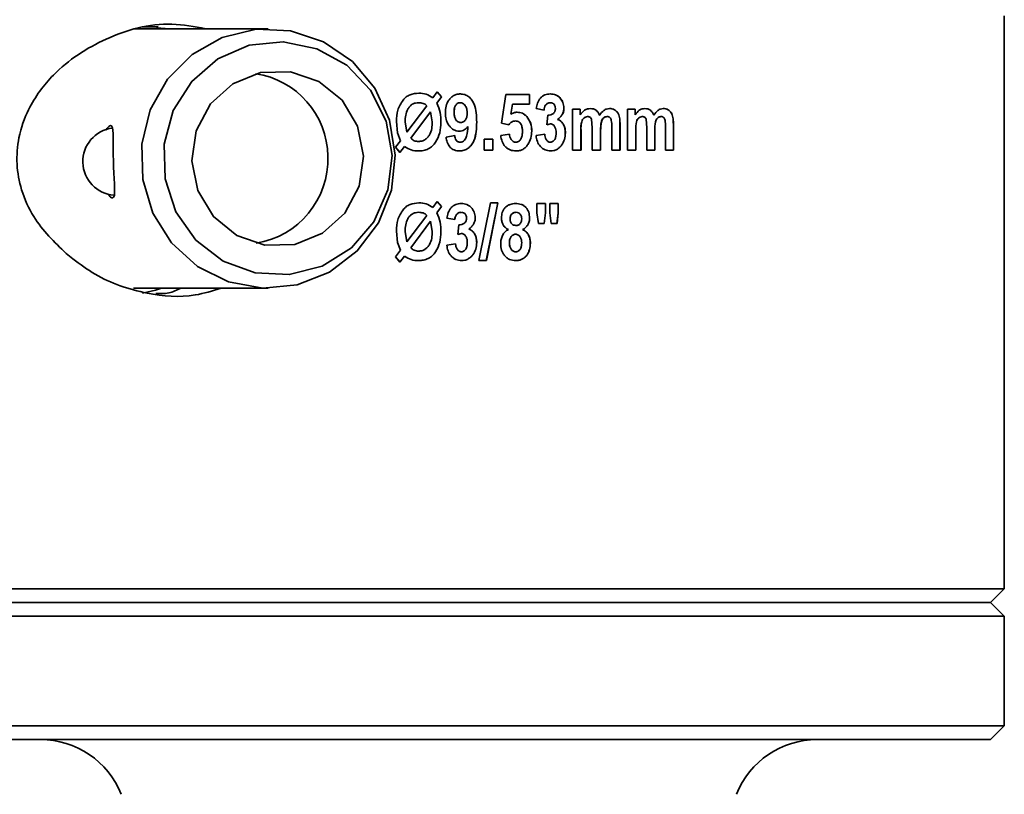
# Model space of a CAD drawing. Header units: millimetres. Extents: x 0 to 1118, y 0 to 864.
# Tile 40 of 200: x 292 to 304, y 369 to 378. Entities that reach past the tile are written whole.
import ezdxf

# ---------------------------------------------------------------- set-up
doc = ezdxf.new("R2010")
doc.units = ezdxf.units.MM

msp = doc.modelspace()

# ---------------------------------------------------------------- linework, layer by layer
at = {"color": 7, "linetype": 'Continuous', "lineweight": 35}
for p, q in [((303.666, 371.093), (303.666, 378.059)), ((294.71, 377.904), (293.086, 377.904)), ((293.182, 377.926), (293.372, 377.926)), ((293.511, 377.904), (293.354, 377.916)), ((296.353, 377.037), (296.353, 377.037)), ((296.544, 377.12), (296.544, 377.12)), ((296.713, 377.063), (296.769, 377.138)), ((296.713, 377.063), (296.713, 377.063)), ((296.822, 377.075), (296.764, 376.998)), ((296.822, 377.075), (296.764, 376.998)), ((296.769, 377.138), (296.822, 377.075)), ((296.769, 377.138), (296.822, 377.075)), ((296.822, 377.075), (296.822, 377.075)), ((297.05, 377.111), (297.05, 377.111)), ((297.549, 376.755), (297.602, 377.102)), ((297.892, 377.102), (297.602, 377.102)), ((297.892, 377.102), (297.892, 376.986)), ((297.892, 377.102), (297.892, 376.986)), ((298.144, 377.111), (298.143, 377.111)), ((296.399, 376.645), (296.641, 376.968)), ((296.399, 376.645), (296.641, 376.968)), ((296.542, 377.004), (296.542, 377.004)), ((296.641, 376.968), (296.641, 376.968)), ((296.764, 376.998), (296.764, 376.998)), ((297.048, 377.004), (297.048, 377.004)), ((297.682, 376.986), (297.663, 376.863)), ((297.682, 376.986), (297.664, 376.863)), ((297.892, 376.986), (297.682, 376.986)), ((297.682, 376.986), (297.682, 376.986)), ((298.067, 376.915), (297.971, 376.933)), ((298.141, 377.004), (298.14, 377.004)), ((298.31, 376.94), (298.309, 376.94)), ((298.413, 376.426), (298.413, 376.924)), ((298.508, 376.924), (298.413, 376.924)), ((298.507, 376.924), (298.507, 376.856)), ((298.508, 376.924), (298.508, 376.856)), ((298.632, 376.933), (298.631, 376.933)), ((298.864, 376.933), (298.863, 376.933)), ((299.084, 376.426), (299.084, 376.924)), ((299.176, 376.924), (299.084, 376.924)), ((299.174, 376.924), (299.174, 376.856)), ((299.176, 376.924), (299.176, 376.856)), ((299.295, 376.933), (299.294, 376.933)), ((299.519, 376.933), (299.518, 376.933)), ((296.687, 376.895), (296.445, 376.572)), ((296.707, 376.771), (296.687, 376.895)), ((296.687, 376.895), (296.687, 376.895)), ((296.973, 376.886), (296.973, 376.886)), ((297.664, 376.863), (297.663, 376.863)), ((297.74, 376.889), (297.74, 376.889)), ((297.858, 376.836), (297.857, 376.836)), ((298.102, 376.736), (298.113, 376.853)), ((298.232, 376.801), (298.231, 376.801)), ((298.508, 376.856), (298.507, 376.856)), ((298.598, 376.835), (298.597, 376.835)), ((298.653, 376.699), (298.645, 376.804)), ((298.744, 376.854), (298.743, 376.854)), ((298.835, 376.835), (298.834, 376.835)), ((299.176, 376.856), (299.174, 376.856)), ((299.262, 376.835), (299.261, 376.835)), ((299.316, 376.699), (299.308, 376.804)), ((299.403, 376.854), (299.402, 376.854)), ((299.491, 376.835), (299.489, 376.835)), ((296.285, 376.637), (296.271, 376.776)), ((296.286, 376.637), (296.271, 376.776)), ((296.271, 376.776), (296.271, 376.776)), ((296.378, 376.771), (296.399, 376.645)), ((296.813, 376.765), (296.813, 376.765)), ((297.054, 376.764), (297.054, 376.764)), ((297.142, 376.715), (297.142, 376.715)), ((297.248, 376.768), (297.248, 376.768)), ((297.637, 376.737), (297.549, 376.755)), ((297.721, 376.782), (297.72, 376.782)), ((298.146, 376.746), (298.101, 376.736)), ((298.146, 376.746), (298.102, 376.736)), ((298.146, 376.746), (298.146, 376.746)), ((298.653, 376.426), (298.653, 376.699)), ((298.891, 376.426), (298.891, 376.711)), ((298.991, 376.743), (298.991, 376.426)), ((298.992, 376.743), (298.992, 376.426)), ((299.316, 376.426), (299.316, 376.699)), ((299.545, 376.426), (299.545, 376.711)), ((299.64, 376.743), (299.64, 376.426)), ((299.642, 376.743), (299.642, 376.426)), ((296.322, 376.542), (296.285, 376.637)), ((296.285, 376.637), (296.286, 376.637)), ((296.322, 376.542), (296.286, 376.637)), ((296.399, 376.645), (296.399, 376.645)), ((296.876, 376.586), (296.982, 376.604)), ((297.036, 376.657), (297.036, 376.657)), ((297.443, 376.559), (297.337, 376.559)), ((297.337, 376.426), (297.337, 376.559)), ((297.443, 376.559), (297.443, 376.426)), ((297.443, 376.559), (297.443, 376.426)), ((297.54, 376.604), (297.646, 376.622)), ((297.918, 376.659), (297.918, 376.659)), ((297.971, 376.604), (298.076, 376.622)), ((298.327, 376.636), (298.326, 376.636)), ((298.516, 376.668), (298.516, 376.426)), ((298.517, 376.668), (298.517, 376.426)), ((298.755, 376.666), (298.755, 376.426)), ((298.756, 376.666), (298.756, 376.426)), ((299.183, 376.668), (299.183, 376.426)), ((299.184, 376.668), (299.184, 376.426)), ((299.413, 376.666), (299.413, 376.426)), ((299.415, 376.666), (299.415, 376.426)), ((296.262, 376.462), (296.322, 376.542)), ((296.262, 376.462), (296.322, 376.542)), ((296.315, 376.399), (296.262, 376.462)), ((296.316, 376.399), (296.262, 376.462)), ((296.262, 376.462), (296.262, 376.462)), ((296.37, 376.472), (296.315, 376.399)), ((296.322, 376.542), (296.322, 376.542)), ((296.37, 376.472), (296.37, 376.472)), ((296.541, 376.533), (296.541, 376.533)), ((296.749, 376.525), (296.749, 376.525)), ((297.047, 376.524), (297.047, 376.524)), ((297.724, 376.524), (297.724, 376.524)), ((298.145, 376.524), (298.145, 376.524)), ((296.541, 376.417), (296.541, 376.417)), ((297.037, 376.417), (297.037, 376.417)), ((297.443, 376.426), (297.337, 376.426)), ((297.726, 376.417), (297.726, 376.417)), ((298.147, 376.417), (298.147, 376.417)), ((298.517, 376.426), (298.413, 376.426)), ((298.756, 376.426), (298.653, 376.426)), ((298.992, 376.426), (298.891, 376.426)), ((299.184, 376.426), (299.084, 376.426)), ((299.415, 376.426), (299.316, 376.426)), ((299.642, 376.426), (299.545, 376.426)), ((296.544, 375.787), (296.544, 375.787)), ((296.713, 375.73), (296.769, 375.804)), ((296.713, 375.73), (296.713, 375.73)), ((296.822, 375.742), (296.764, 375.665)), ((296.822, 375.742), (296.764, 375.665)), ((296.769, 375.804), (296.822, 375.742)), ((296.769, 375.804), (296.822, 375.742)), ((296.822, 375.742), (296.822, 375.742)), ((297.061, 375.778), (297.061, 375.778)), ((297.275, 375.084), (297.415, 375.787)), ((297.505, 375.787), (297.365, 375.084)), ((297.505, 375.787), (297.366, 375.084)), ((297.505, 375.787), (297.415, 375.787)), ((297.721, 375.778), (297.721, 375.778)), ((298.084, 375.778), (297.98, 375.778)), ((297.98, 375.663), (297.98, 375.778)), ((298.084, 375.778), (298.084, 375.663)), ((298.084, 375.778), (298.084, 375.663)), ((298.241, 375.778), (298.136, 375.778)), ((298.136, 375.663), (298.136, 375.778)), ((298.24, 375.778), (298.24, 375.663)), ((298.241, 375.778), (298.241, 375.663)), ((296.353, 375.703), (296.353, 375.703)), ((296.399, 375.311), (296.641, 375.634)), ((296.399, 375.311), (296.641, 375.634)), ((296.542, 375.671), (296.542, 375.671)), ((296.641, 375.634), (296.641, 375.634)), ((296.764, 375.665), (296.764, 375.665)), ((296.982, 375.582), (296.884, 375.6)), ((297.058, 375.671), (297.058, 375.671)), ((297.231, 375.607), (297.23, 375.607)), ((297.655, 375.592), (297.655, 375.592)), ((297.726, 375.671), (297.726, 375.671)), ((297.892, 375.603), (297.892, 375.603)), ((297.998, 375.537), (297.98, 375.663)), ((298.084, 375.663), (298.068, 375.537)), ((298.084, 375.663), (298.068, 375.537)), ((298.084, 375.663), (298.084, 375.663)), ((298.155, 375.537), (298.136, 375.663)), ((298.24, 375.663), (298.224, 375.537)), ((298.241, 375.663), (298.225, 375.537)), ((298.241, 375.663), (298.24, 375.663)), ((296.687, 375.562), (296.445, 375.238)), ((296.707, 375.438), (296.687, 375.562)), ((296.687, 375.562), (296.687, 375.562)), ((297.018, 375.403), (297.029, 375.52)), ((297.724, 375.511), (297.725, 375.511)), ((298.068, 375.537), (297.998, 375.537)), ((298.225, 375.537), (298.155, 375.537)), ((296.285, 375.304), (296.271, 375.443)), ((296.286, 375.304), (296.271, 375.443)), ((296.271, 375.443), (296.271, 375.443)), ((296.378, 375.437), (296.399, 375.311)), ((296.813, 375.431), (296.813, 375.431)), ((297.063, 375.413), (297.018, 375.403)), ((297.063, 375.413), (297.018, 375.403)), ((297.063, 375.413), (297.063, 375.413)), ((297.151, 375.467), (297.151, 375.467)), ((297.72, 375.404), (297.721, 375.404)), ((297.807, 375.461), (297.806, 375.461)), ((296.322, 375.209), (296.285, 375.304)), ((296.285, 375.304), (296.286, 375.304)), ((296.322, 375.209), (296.286, 375.304)), ((296.399, 375.311), (296.399, 375.311)), ((296.884, 375.271), (296.991, 375.288)), ((297.248, 375.303), (297.248, 375.303)), ((297.646, 375.302), (297.646, 375.302)), ((297.901, 375.293), (297.9, 375.293)), ((296.262, 375.128), (296.322, 375.209)), ((296.262, 375.128), (296.322, 375.209)), ((296.315, 375.066), (296.262, 375.128)), ((296.316, 375.066), (296.262, 375.128)), ((296.262, 375.128), (296.262, 375.128)), ((296.37, 375.139), (296.315, 375.066)), ((296.322, 375.209), (296.322, 375.209)), ((296.37, 375.139), (296.37, 375.139)), ((296.541, 375.199), (296.541, 375.199)), ((296.749, 375.191), (296.749, 375.191)), ((297.062, 375.191), (297.062, 375.191)), ((297.722, 375.191), (297.722, 375.191)), ((296.541, 375.084), (296.541, 375.084)), ((297.065, 375.084), (297.064, 375.084)), ((297.366, 375.084), (297.275, 375.084)), ((297.723, 375.084), (297.723, 375.084)), ((293.075, 374.748), (294.71, 374.748)), ((289.666, 371.093), (303.666, 371.093)), ((303.499, 370.926), (303.666, 371.093)), ((303.499, 370.926), (289.833, 370.926)), ((303.666, 370.759), (303.499, 370.926)), ((303.666, 370.759), (289.666, 370.759)), ((303.666, 369.426), (303.666, 370.759)), ((289.666, 369.426), (298.059, 369.426)), ((298.059, 369.426), (303.666, 369.426)), ((303.499, 369.259), (303.666, 369.426)), ((298.026, 369.259), (289.833, 369.259)), ((303.499, 369.259), (298.026, 369.259))]:
    msp.add_line(p, q, dxfattribs=at)
at = {"color": 7, "linetype": 'Continuous', "lineweight": 18}
for p, q in [((298.992, 376.743), (298.991, 376.743)), ((299.642, 376.743), (299.64, 376.743)), ((298.517, 376.668), (298.516, 376.668)), ((298.756, 376.666), (298.755, 376.666)), ((299.184, 376.668), (299.183, 376.668)), ((299.415, 376.666), (299.413, 376.666))]:
    msp.add_line(p, q, dxfattribs=at)
at = {"color": 7, "linetype": 'Continuous', "lineweight": 35, "flags": 128}
for points in [[(296.256, 376.368), (296.188, 376.792), (296.01, 377.181), (295.736, 377.507), (295.386, 377.746), (294.985, 377.879), (294.564, 377.897), (294.154, 377.799), (293.786, 377.591), (293.486, 377.289), (293.276, 376.916), (293.173, 376.5), (293.185, 376.07), (293.309, 375.66), (293.537, 375.298), (293.852, 375.013), (294.231, 374.826), (294.646, 374.749), (295.065, 374.79), (295.458, 374.945), (295.795, 375.202), (296.052, 375.542), (296.21, 375.94), (296.256, 376.368)], [(296.219, 376.363), (296.146, 376.78), (295.957, 377.157), (295.667, 377.459), (295.302, 377.661), (294.895, 377.745), (294.482, 377.702), (294.1, 377.537), (293.783, 377.264), (293.558, 376.908), (293.446, 376.501), (293.457, 376.078), (293.59, 375.676), (293.833, 375.333), (294.164, 375.078), (294.554, 374.934), (294.968, 374.913), (295.37, 375.018), (295.724, 375.239), (295.998, 375.557), (296.168, 375.943), (296.219, 376.363)], [(295.872, 376.354), (295.8, 376.717), (295.61, 377.033), (295.326, 377.263), (294.982, 377.381), (294.619, 377.371), (294.282, 377.235), (294.01, 376.99), (293.837, 376.664), (293.783, 376.298), (293.856, 375.935), (294.045, 375.619), (294.329, 375.389), (294.673, 375.272), (295.036, 375.281), (295.374, 375.417), (295.645, 375.662), (295.819, 375.988), (295.872, 376.354)], [(293.413, 374.748), (293.343, 374.726), (293.184, 374.687)]]:
    msp.add_lwpolyline(points, dxfattribs=at)
at = {"color": 7, "linetype": 'Continuous', "lineweight": 35}
for centre, radius, start, end in [((294.407, 376.338), 1.03, 0.8562, 81.479), ((292.868, 376.288), 0.411, 97.3166, 265.8724), ((294.404, 376.317), 1.034, 278.9512, 2.0087), ((291.941, 368.201), 1.058, 21.7205, 90), ((301.391, 368.201), 1.058, 90, 158.2795)]:
    msp.add_arc(centre, radius, start, end, dxfattribs=at)
msp.add_ellipse((296.666, 369.766), major_axis=(6.965, -6.965), ratio=0.100521, start_param=2.337951, end_param=2.352805, dxfattribs=at)
for points, knots in [([(292.254, 375.171), (292.112, 375.308), (291.889, 375.521), (291.707, 375.919), (291.643, 376.256), (291.67, 376.603), (291.81, 376.991), (292.146, 377.438), (292.725, 377.813), (293.389, 378.006), (293.815, 377.929), (293.952, 377.904)], [0, 0, 0, 0, 0.137982, 0.215215, 0.279446, 0.343911, 0.419739, 0.537007, 0.720959, 0.909631, 1, 1, 1, 1]), ([(296.271, 376.776), (296.273, 376.823), (296.277, 376.918), (296.328, 376.997), (296.353, 377.037)], [0, 0, 0, 0, 0.501091, 1, 1, 1, 1]), ([(296.271, 376.776), (296.273, 376.823), (296.277, 376.918), (296.328, 376.997), (296.353, 377.037)], [0, 0, 0, 0, 0.501114, 1, 1, 1, 1]), ([(296.353, 377.037), (296.365, 377.05), (296.39, 377.076), (296.454, 377.112), (296.508, 377.117), (296.544, 377.12)], [0, 0, 0, 0, 0.25061, 0.501117, 1, 1, 1, 1]), ([(296.353, 377.037), (296.365, 377.05), (296.39, 377.076), (296.454, 377.112), (296.508, 377.117), (296.544, 377.12)], [0, 0, 0, 0, 0.250643, 0.501156, 1, 1, 1, 1]), ([(296.544, 377.12), (296.575, 377.118), (296.636, 377.114), (296.687, 377.08), (296.713, 377.063)], [0, 0, 0, 0, 0.500529, 1, 1, 1, 1]), ([(296.867, 376.88), (296.868, 376.907), (296.871, 376.962), (296.899, 377.027), (296.936, 377.068), (296.97, 377.093), (297.009, 377.108), (297.036, 377.11), (297.05, 377.111)], [0, 0, 0, 0, 0.250228, 0.499532, 0.626217, 0.749818, 0.874878, 1, 1, 1, 1]), ([(297.05, 377.111), (297.068, 377.109), (297.105, 377.106), (297.154, 377.077), (297.192, 377.036), (297.244, 376.938), (297.247, 376.844), (297.248, 376.768)], [0, 0, 0, 0, 0.125032, 0.250002, 0.37525, 0.500497, 1, 1, 1, 1]), ([(297.05, 377.111), (297.068, 377.109), (297.105, 377.106), (297.154, 377.077), (297.192, 377.036), (297.244, 376.938), (297.246, 376.844), (297.248, 376.768)], [0, 0, 0, 0, 0.1249924, 0.2499358, 0.3751746, 0.5004266, 1, 1, 1, 1]), ([(297.971, 376.933), (297.975, 376.956), (297.985, 377.001), (298.013, 377.053), (298.047, 377.083), (298.087, 377.106), (298.121, 377.109), (298.144, 377.111)], [0, 0, 0, 0, 0.2505716, 0.5001439, 0.6248519, 0.749547, 1, 1, 1, 1]), ([(298.143, 377.111), (298.165, 377.109), (298.198, 377.106), (298.237, 377.085), (298.27, 377.055), (298.301, 377.008), (298.307, 376.963), (298.309, 376.94)], [0, 0, 0, 0, 0.249747, 0.375046, 0.500358, 0.750362, 1, 1, 1, 1]), ([(298.144, 377.111), (298.166, 377.109), (298.199, 377.106), (298.238, 377.085), (298.27, 377.055), (298.302, 377.008), (298.307, 376.963), (298.31, 376.94)], [0, 0, 0, 0, 0.249804, 0.375119, 0.500436, 0.750417, 1, 1, 1, 1]), ([(296.542, 377.004), (296.529, 377.003), (296.502, 377.002), (296.464, 376.986), (296.433, 376.96), (296.4, 376.917), (296.381, 376.851), (296.379, 376.797), (296.378, 376.771)], [0, 0, 0, 0, 0.125027, 0.249954, 0.374994, 0.500057, 0.749581, 1, 1, 1, 1]), ([(296.641, 376.968), (296.635, 376.974), (296.621, 376.986), (296.588, 377.001), (296.56, 377.003), (296.542, 377.004)], [0, 0, 0, 0, 0.250332, 0.500653, 1, 1, 1, 1]), ([(296.641, 376.968), (296.635, 376.974), (296.621, 376.986), (296.588, 377.001), (296.56, 377.003), (296.542, 377.004)], [0, 0, 0, 0, 0.250304, 0.500622, 1, 1, 1, 1]), ([(296.764, 376.998), (296.78, 376.961), (296.81, 376.886), (296.812, 376.805), (296.813, 376.765)], [0, 0, 0, 0, 0.499256, 1, 1, 1, 1]), ([(296.764, 376.998), (296.78, 376.961), (296.81, 376.886), (296.812, 376.805), (296.813, 376.765)], [0, 0, 0, 0, 0.499244, 1, 1, 1, 1]), ([(297.048, 377.004), (297.041, 377.004), (297.028, 377.003), (297.01, 376.994), (296.996, 376.98), (296.982, 376.958), (296.974, 376.926), (296.974, 376.9), (296.973, 376.886)], [0, 0, 0, 0, 0.124174, 0.248466, 0.374425, 0.499801, 0.742099, 1, 1, 1, 1]), ([(297.048, 377.004), (297.041, 377.004), (297.028, 377.003), (297.011, 376.994), (296.996, 376.98), (296.982, 376.958), (296.975, 376.926), (296.974, 376.9), (296.973, 376.886)], [0, 0, 0, 0, 0.124212, 0.248531, 0.374502, 0.499874, 0.742141, 1, 1, 1, 1]), ([(297.133, 376.877), (297.133, 376.891), (297.132, 376.919), (297.12, 376.953), (297.103, 376.977), (297.088, 376.991), (297.069, 377.002), (297.055, 377.004), (297.048, 377.004)], [0, 0, 0, 0, 0.250389, 0.500034, 0.625174, 0.7503, 0.875169, 1, 1, 1, 1]), ([(298.14, 377.004), (298.135, 377.004), (298.125, 377.003), (298.11, 376.997), (298.097, 376.988), (298.082, 376.972), (298.07, 376.948), (298.068, 376.926), (298.066, 376.915)], [0, 0, 0, 0, 0.124584, 0.249147, 0.374325, 0.497747, 0.749234, 1, 1, 1, 1]), ([(298.141, 377.004), (298.136, 377.004), (298.125, 377.003), (298.111, 376.997), (298.098, 376.988), (298.083, 376.973), (298.071, 376.948), (298.068, 376.926), (298.067, 376.915)], [0, 0, 0, 0, 0.125743, 0.248027, 0.372123, 0.495891, 0.747559, 1, 1, 1, 1]), ([(298.206, 376.934), (298.205, 376.944), (298.204, 376.957), (298.197, 376.974), (298.189, 376.985), (298.179, 376.994), (298.167, 377), (298.154, 377.004), (298.146, 377.004), (298.141, 377.004)], [0, 0, 0, 0, 0.249559, 0.377499, 0.499542, 0.625715, 0.749692, 0.874754, 1, 1, 1, 1]), ([(298.181, 376.874), (298.185, 376.878), (298.193, 376.886), (298.201, 376.901), (298.205, 376.917), (298.206, 376.929), (298.206, 376.934)], [0, 0, 0, 0, 0.2500454, 0.4998218, 0.7497308, 1, 1, 1, 1]), ([(298.309, 376.94), (298.308, 376.926), (298.306, 376.898), (298.29, 376.859), (298.269, 376.831), (298.248, 376.813), (298.237, 376.805), (298.231, 376.801)], [0, 0, 0, 0, 0.249968, 0.499721, 0.74956, 0.874757, 1, 1, 1, 1]), ([(298.31, 376.94), (298.309, 376.926), (298.307, 376.898), (298.291, 376.859), (298.269, 376.831), (298.249, 376.813), (298.238, 376.805), (298.232, 376.801)], [0, 0, 0, 0, 0.249935, 0.499671, 0.749522, 0.874735, 1, 1, 1, 1]), ([(298.508, 376.856), (298.524, 376.877), (298.548, 376.908), (298.595, 376.93), (298.62, 376.932), (298.632, 376.933)], [0, 0, 0, 0, 0.499018, 0.749525, 1, 1, 1, 1]), ([(298.631, 376.933), (298.643, 376.932), (298.667, 376.931), (298.7, 376.914), (298.726, 376.887), (298.737, 376.865), (298.743, 376.854)], [0, 0, 0, 0, 0.2500279, 0.4996887, 0.7495997, 1, 1, 1, 1]), ([(298.632, 376.933), (298.644, 376.932), (298.668, 376.931), (298.701, 376.914), (298.727, 376.887), (298.738, 376.865), (298.744, 376.854)], [0, 0, 0, 0, 0.250068, 0.49975, 0.749646, 1, 1, 1, 1]), ([(298.744, 376.854), (298.759, 376.874), (298.783, 376.905), (298.827, 376.93), (298.852, 376.932), (298.864, 376.933)], [0, 0, 0, 0, 0.499512, 0.749857, 1, 1, 1, 1]), ([(298.863, 376.933), (298.873, 376.932), (298.894, 376.931), (298.924, 376.92), (298.95, 376.9), (298.976, 376.864), (298.99, 376.809), (298.99, 376.765), (298.991, 376.743)], [0, 0, 0, 0, 0.125158, 0.250156, 0.374081, 0.500227, 0.749317, 1, 1, 1, 1]), ([(298.864, 376.933), (298.874, 376.932), (298.896, 376.931), (298.925, 376.92), (298.951, 376.9), (298.977, 376.864), (298.991, 376.809), (298.991, 376.765), (298.992, 376.743)], [0, 0, 0, 0, 0.125193, 0.250222, 0.37414, 0.500308, 0.749363, 1, 1, 1, 1]), ([(299.176, 376.856), (299.191, 376.877), (299.214, 376.908), (299.259, 376.93), (299.283, 376.932), (299.295, 376.933)], [0, 0, 0, 0, 0.4990178, 0.7495254, 1, 1, 1, 1]), ([(299.294, 376.933), (299.306, 376.932), (299.329, 376.931), (299.361, 376.914), (299.386, 376.887), (299.397, 376.865), (299.402, 376.854)], [0, 0, 0, 0, 0.250028, 0.499689, 0.7496, 1, 1, 1, 1]), ([(299.295, 376.933), (299.307, 376.932), (299.33, 376.931), (299.362, 376.914), (299.387, 376.887), (299.398, 376.865), (299.403, 376.854)], [0, 0, 0, 0, 0.250068, 0.49975, 0.749646, 1, 1, 1, 1]), ([(299.403, 376.854), (299.418, 376.874), (299.441, 376.905), (299.483, 376.93), (299.507, 376.932), (299.519, 376.933)], [0, 0, 0, 0, 0.499512, 0.749857, 1, 1, 1, 1]), ([(299.518, 376.933), (299.528, 376.932), (299.548, 376.931), (299.577, 376.92), (299.601, 376.9), (299.626, 376.864), (299.639, 376.809), (299.64, 376.765), (299.64, 376.743)], [0, 0, 0, 0, 0.125158, 0.250156, 0.374081, 0.500227, 0.749317, 1, 1, 1, 1]), ([(299.519, 376.933), (299.529, 376.932), (299.549, 376.931), (299.578, 376.92), (299.603, 376.9), (299.627, 376.864), (299.641, 376.809), (299.641, 376.765), (299.642, 376.743)], [0, 0, 0, 0, 0.125193, 0.250222, 0.37414, 0.500308, 0.749363, 1, 1, 1, 1]), ([(297.036, 376.657), (297.023, 376.658), (296.998, 376.66), (296.962, 376.677), (296.932, 376.702), (296.898, 376.741), (296.871, 376.802), (296.868, 376.854), (296.867, 376.88)], [0, 0, 0, 0, 0.124616, 0.248365, 0.374145, 0.500398, 0.749853, 1, 1, 1, 1]), ([(296.973, 376.886), (296.973, 376.88), (296.973, 376.866), (296.977, 376.839), (296.984, 376.811), (296.999, 376.789), (297.015, 376.775), (297.033, 376.766), (297.047, 376.765), (297.054, 376.764)], [0, 0, 0, 0, 0.12533, 0.25059, 0.500196, 0.628272, 0.75023, 0.875036, 1, 1, 1, 1]), ([(296.973, 376.886), (296.973, 376.88), (296.974, 376.866), (296.977, 376.839), (296.984, 376.811), (297, 376.789), (297.015, 376.775), (297.033, 376.766), (297.047, 376.765), (297.054, 376.764)], [0, 0, 0, 0, 0.125309, 0.250548, 0.500122, 0.628196, 0.750166, 0.874999, 1, 1, 1, 1]), ([(297.054, 376.764), (297.061, 376.765), (297.073, 376.766), (297.091, 376.774), (297.106, 376.786), (297.121, 376.807), (297.132, 376.838), (297.133, 376.864), (297.133, 376.877)], [0, 0, 0, 0, 0.1293809, 0.2486843, 0.3734071, 0.5001934, 0.7496293, 1, 1, 1, 1]), ([(297.664, 376.863), (297.675, 376.87), (297.699, 376.885), (297.727, 376.887), (297.74, 376.889)], [0, 0, 0, 0, 0.500454, 1, 1, 1, 1]), ([(297.74, 376.889), (297.763, 376.886), (297.808, 376.882), (297.841, 376.851), (297.858, 376.836)], [0, 0, 0, 0, 0.499868, 1, 1, 1, 1]), ([(297.74, 376.889), (297.762, 376.886), (297.807, 376.882), (297.84, 376.851), (297.857, 376.836)], [0, 0, 0, 0, 0.4998312, 1, 1, 1, 1]), ([(297.857, 376.836), (297.876, 376.81), (297.913, 376.757), (297.916, 376.692), (297.918, 376.659)], [0, 0, 0, 0, 0.499059, 1, 1, 1, 1]), ([(297.858, 376.836), (297.876, 376.81), (297.913, 376.757), (297.917, 376.692), (297.918, 376.659)], [0, 0, 0, 0, 0.499087, 1, 1, 1, 1]), ([(298.113, 376.853), (298.125, 376.853), (298.15, 376.854), (298.171, 376.867), (298.181, 376.874)], [0, 0, 0, 0, 0.501229, 1, 1, 1, 1]), ([(298.231, 376.801), (298.239, 376.798), (298.255, 376.792), (298.282, 376.771), (298.307, 376.737), (298.324, 376.687), (298.326, 376.653), (298.326, 376.636)], [0, 0, 0, 0, 0.124491, 0.25019, 0.499727, 0.74964, 1, 1, 1, 1]), ([(298.232, 376.801), (298.24, 376.798), (298.256, 376.792), (298.283, 376.771), (298.308, 376.737), (298.325, 376.687), (298.326, 376.653), (298.327, 376.636)], [0, 0, 0, 0, 0.124523, 0.250243, 0.499787, 0.749676, 1, 1, 1, 1]), ([(298.597, 376.835), (298.588, 376.834), (298.572, 376.832), (298.55, 376.818), (298.534, 376.798), (298.515, 376.749), (298.515, 376.704), (298.516, 376.668)], [0, 0, 0, 0, 0.124649, 0.249473, 0.369313, 0.499625, 1, 1, 1, 1]), ([(298.598, 376.835), (298.589, 376.834), (298.573, 376.832), (298.551, 376.818), (298.534, 376.798), (298.516, 376.749), (298.516, 376.704), (298.517, 376.668)], [0, 0, 0, 0, 0.12469, 0.24954, 0.369343, 0.499691, 1, 1, 1, 1]), ([(298.645, 376.804), (298.643, 376.809), (298.638, 376.818), (298.627, 376.829), (298.613, 376.834), (298.603, 376.835), (298.598, 376.835)], [0, 0, 0, 0, 0.250383, 0.499957, 0.729004, 1, 1, 1, 1]), ([(298.834, 376.835), (298.825, 376.834), (298.813, 376.833), (298.798, 376.825), (298.785, 376.813), (298.772, 376.796), (298.756, 376.745), (298.755, 376.701), (298.755, 376.666)], [0, 0, 0, 0, 0.124611, 0.185524, 0.249745, 0.37471, 0.499828, 1, 1, 1, 1]), ([(298.835, 376.835), (298.826, 376.834), (298.814, 376.833), (298.799, 376.825), (298.786, 376.813), (298.773, 376.796), (298.757, 376.745), (298.756, 376.701), (298.756, 376.666)], [0, 0, 0, 0, 0.124652, 0.185557, 0.249811, 0.374781, 0.499891, 1, 1, 1, 1]), ([(298.891, 376.711), (298.891, 376.737), (298.891, 376.77), (298.881, 376.808), (298.872, 376.821), (298.862, 376.829), (298.85, 376.834), (298.841, 376.835), (298.835, 376.835)], [0, 0, 0, 0, 0.5004008, 0.6254881, 0.7499851, 0.8121421, 0.8750637, 1, 1, 1, 1]), ([(299.261, 376.835), (299.253, 376.834), (299.237, 376.832), (299.216, 376.818), (299.2, 376.798), (299.182, 376.749), (299.182, 376.704), (299.183, 376.668)], [0, 0, 0, 0, 0.124649, 0.249473, 0.369313, 0.499625, 1, 1, 1, 1]), ([(299.262, 376.835), (299.254, 376.834), (299.238, 376.832), (299.217, 376.818), (299.201, 376.798), (299.183, 376.749), (299.183, 376.704), (299.184, 376.668)], [0, 0, 0, 0, 0.12469, 0.24954, 0.369343, 0.499691, 1, 1, 1, 1]), ([(299.308, 376.804), (299.306, 376.809), (299.301, 376.818), (299.291, 376.829), (299.277, 376.834), (299.268, 376.835), (299.262, 376.835)], [0, 0, 0, 0, 0.250383, 0.499957, 0.729004, 1, 1, 1, 1]), ([(299.489, 376.835), (299.481, 376.834), (299.469, 376.833), (299.455, 376.825), (299.443, 376.813), (299.43, 376.796), (299.414, 376.745), (299.414, 376.701), (299.413, 376.666)], [0, 0, 0, 0, 0.124611, 0.185524, 0.249745, 0.37471, 0.499828, 1, 1, 1, 1]), ([(299.491, 376.835), (299.483, 376.834), (299.471, 376.833), (299.456, 376.825), (299.444, 376.813), (299.431, 376.796), (299.416, 376.745), (299.415, 376.701), (299.415, 376.666)], [0, 0, 0, 0, 0.124652, 0.185557, 0.249811, 0.374781, 0.499891, 1, 1, 1, 1]), ([(299.545, 376.711), (299.545, 376.737), (299.544, 376.77), (299.535, 376.808), (299.526, 376.821), (299.517, 376.829), (299.506, 376.834), (299.497, 376.835), (299.491, 376.835)], [0, 0, 0, 0, 0.500401, 0.625488, 0.749985, 0.812142, 0.875064, 1, 1, 1, 1]), ([(292.817, 375.846), (292.825, 375.851), (292.841, 375.859), (292.845, 375.928), (292.841, 376.032), (292.833, 376.166), (292.828, 376.316), (292.827, 376.464), (292.828, 376.592), (292.824, 376.684), (292.808, 376.73), (292.779, 376.724), (292.753, 376.7), (292.74, 376.671), (292.74, 376.671)], [0, 0, 0, 0, 0.087461, 0.174849, 0.264079, 0.356542, 0.450692, 0.545145, 0.639575, 0.733316, 0.824502, 0.912169, 0.998294, 1, 1, 1, 1]), ([(296.541, 376.533), (296.555, 376.534), (296.582, 376.535), (296.62, 376.553), (296.651, 376.579), (296.684, 376.623), (296.704, 376.69), (296.706, 376.744), (296.707, 376.771)], [0, 0, 0, 0, 0.125041, 0.249975, 0.374974, 0.500021, 0.749585, 1, 1, 1, 1]), ([(296.813, 376.765), (296.811, 376.722), (296.808, 376.637), (296.769, 376.562), (296.749, 376.525)], [0, 0, 0, 0, 0.500611, 1, 1, 1, 1]), ([(296.813, 376.765), (296.811, 376.722), (296.808, 376.637), (296.769, 376.562), (296.749, 376.525)], [0, 0, 0, 0, 0.500628, 1, 1, 1, 1]), ([(297.142, 376.715), (297.128, 376.699), (297.107, 376.675), (297.068, 376.659), (297.047, 376.658), (297.036, 376.657)], [0, 0, 0, 0, 0.498818, 0.749329, 1, 1, 1, 1]), ([(297.142, 376.715), (297.128, 376.699), (297.107, 376.675), (297.067, 376.659), (297.047, 376.658), (297.036, 376.657)], [0, 0, 0, 0, 0.498864, 0.74936, 1, 1, 1, 1]), ([(297.248, 376.768), (297.246, 376.69), (297.244, 376.592), (297.187, 376.491), (297.147, 376.45), (297.095, 376.422), (297.056, 376.419), (297.037, 376.417)], [0, 0, 0, 0, 0.499286, 0.624562, 0.749829, 0.874882, 1, 1, 1, 1]), ([(297.248, 376.768), (297.246, 376.69), (297.243, 376.592), (297.187, 376.491), (297.146, 376.45), (297.095, 376.422), (297.056, 376.419), (297.037, 376.417)], [0, 0, 0, 0, 0.4993582, 0.6246385, 0.7498954, 0.8749213, 1, 1, 1, 1]), ([(297.047, 376.524), (297.052, 376.524), (297.062, 376.525), (297.081, 376.531), (297.101, 376.546), (297.117, 376.571), (297.135, 376.627), (297.139, 376.676), (297.142, 376.715)], [0, 0, 0, 0, 0.0640341, 0.1250844, 0.2495618, 0.3743855, 0.4995487, 1, 1, 1, 1]), ([(297.721, 376.782), (297.712, 376.781), (297.696, 376.78), (297.666, 376.767), (297.649, 376.749), (297.637, 376.737)], [0, 0, 0, 0, 0.250298, 0.50064, 1, 1, 1, 1]), ([(297.72, 376.782), (297.712, 376.781), (297.696, 376.78), (297.665, 376.767), (297.648, 376.749), (297.637, 376.737)], [0, 0, 0, 0, 0.25027, 0.500599, 1, 1, 1, 1]), ([(297.804, 376.657), (297.804, 376.671), (297.803, 376.7), (297.793, 376.735), (297.777, 376.758), (297.761, 376.771), (297.742, 376.78), (297.728, 376.781), (297.721, 376.782)], [0, 0, 0, 0, 0.257518, 0.506127, 0.629597, 0.750009, 0.870785, 1, 1, 1, 1]), ([(298.215, 376.639), (298.214, 376.651), (298.213, 376.674), (298.204, 376.703), (298.191, 376.723), (298.179, 376.736), (298.164, 376.745), (298.152, 376.746), (298.146, 376.746)], [0, 0, 0, 0, 0.2503042, 0.5000334, 0.6296461, 0.7502612, 0.8750345, 1, 1, 1, 1]), ([(296.445, 376.572), (296.459, 376.56), (296.487, 376.537), (296.523, 376.534), (296.541, 376.533)], [0, 0, 0, 0, 0.49953, 1, 1, 1, 1]), ([(296.541, 376.533), (296.555, 376.534), (296.582, 376.536), (296.62, 376.552), (296.64, 376.571), (296.65, 376.58)], [0, 0, 0, 0, 0.3334372, 0.6666125, 1, 1, 1, 1]), ([(297.037, 376.417), (297.016, 376.419), (296.983, 376.422), (296.945, 376.444), (296.913, 376.473), (296.887, 376.522), (296.879, 376.565), (296.876, 376.586)], [0, 0, 0, 0, 0.249384, 0.374582, 0.499799, 0.749413, 1, 1, 1, 1]), ([(296.982, 376.604), (296.983, 376.594), (296.986, 376.575), (296.995, 376.553), (297.007, 376.538), (297.019, 376.529), (297.033, 376.525), (297.043, 376.524), (297.047, 376.524)], [0, 0, 0, 0, 0.250366, 0.500008, 0.628013, 0.749866, 0.874818, 1, 1, 1, 1]), ([(296.982, 376.604), (296.983, 376.594), (296.986, 376.575), (296.995, 376.553), (297.007, 376.538), (297.019, 376.529), (297.033, 376.525), (297.042, 376.524), (297.047, 376.524)], [0, 0, 0, 0, 0.250412, 0.500086, 0.628119, 0.749928, 0.874852, 1, 1, 1, 1]), ([(297.726, 376.417), (297.702, 376.419), (297.666, 376.423), (297.623, 376.446), (297.586, 376.478), (297.553, 376.532), (297.545, 376.58), (297.54, 376.604)], [0, 0, 0, 0, 0.249562, 0.373956, 0.500166, 0.749629, 1, 1, 1, 1]), ([(297.646, 376.622), (297.648, 376.61), (297.651, 376.588), (297.666, 376.556), (297.687, 376.536), (297.707, 376.525), (297.719, 376.524), (297.724, 376.524)], [0, 0, 0, 0, 0.250473, 0.500258, 0.749786, 0.874822, 1, 1, 1, 1]), ([(297.646, 376.622), (297.647, 376.61), (297.65, 376.588), (297.666, 376.556), (297.686, 376.536), (297.707, 376.525), (297.718, 376.524), (297.724, 376.524)], [0, 0, 0, 0, 0.250518, 0.500329, 0.749844, 0.874856, 1, 1, 1, 1]), ([(297.724, 376.524), (297.732, 376.525), (297.746, 376.526), (297.764, 376.537), (297.779, 376.553), (297.794, 376.578), (297.803, 376.614), (297.804, 376.642), (297.804, 376.657)], [0, 0, 0, 0, 0.124763, 0.249576, 0.370909, 0.499803, 0.749568, 1, 1, 1, 1]), ([(297.918, 376.659), (297.916, 376.631), (297.911, 376.573), (297.88, 376.506), (297.844, 376.46), (297.809, 376.435), (297.769, 376.419), (297.741, 376.418), (297.726, 376.417)], [0, 0, 0, 0, 0.249912, 0.499799, 0.63029, 0.749807, 0.874823, 1, 1, 1, 1]), ([(297.918, 376.659), (297.915, 376.631), (297.911, 376.573), (297.879, 376.506), (297.844, 376.46), (297.809, 376.435), (297.769, 376.419), (297.74, 376.418), (297.726, 376.417)], [0, 0, 0, 0, 0.249959, 0.499875, 0.63038, 0.74987, 0.874858, 1, 1, 1, 1]), ([(298.147, 376.417), (298.124, 376.42), (298.089, 376.423), (298.048, 376.448), (298.013, 376.48), (297.982, 376.533), (297.974, 376.58), (297.971, 376.604)], [0, 0, 0, 0, 0.2493689, 0.3733752, 0.5000563, 0.7496685, 1, 1, 1, 1]), ([(298.075, 376.622), (298.076, 376.611), (298.078, 376.589), (298.089, 376.562), (298.102, 376.544), (298.114, 376.533), (298.128, 376.525), (298.139, 376.524), (298.145, 376.524)], [0, 0, 0, 0, 0.250412, 0.500121, 0.627798, 0.750279, 0.875064, 1, 1, 1, 1]), ([(298.076, 376.622), (298.077, 376.611), (298.079, 376.589), (298.089, 376.562), (298.102, 376.544), (298.114, 376.533), (298.129, 376.525), (298.14, 376.524), (298.145, 376.524)], [0, 0, 0, 0, 0.250369, 0.500051, 0.627705, 0.750218, 0.875028, 1, 1, 1, 1]), ([(298.145, 376.524), (298.152, 376.525), (298.164, 376.526), (298.179, 376.536), (298.192, 376.549), (298.205, 376.571), (298.213, 376.601), (298.214, 376.626), (298.215, 376.639)], [0, 0, 0, 0, 0.124846, 0.249642, 0.36851, 0.499839, 0.749643, 1, 1, 1, 1]), ([(298.327, 376.636), (298.325, 376.609), (298.322, 376.556), (298.29, 376.496), (298.255, 376.457), (298.223, 376.434), (298.186, 376.42), (298.16, 376.418), (298.147, 376.417)], [0, 0, 0, 0, 0.249938, 0.499309, 0.629117, 0.749771, 0.874865, 1, 1, 1, 1]), ([(298.326, 376.636), (298.325, 376.609), (298.321, 376.556), (298.29, 376.496), (298.254, 376.457), (298.222, 376.434), (298.186, 376.42), (298.16, 376.418), (298.147, 376.417)], [0, 0, 0, 0, 0.2499875, 0.4993849, 0.6292086, 0.7498304, 0.8748978, 1, 1, 1, 1]), ([(296.541, 376.417), (296.51, 376.419), (296.448, 376.422), (296.396, 376.455), (296.37, 376.472)], [0, 0, 0, 0, 0.500862, 1, 1, 1, 1]), ([(296.541, 376.417), (296.51, 376.419), (296.448, 376.422), (296.396, 376.455), (296.37, 376.472)], [0, 0, 0, 0, 0.500838, 1, 1, 1, 1]), ([(296.749, 376.525), (296.737, 376.508), (296.712, 376.476), (296.66, 376.441), (296.612, 376.424), (296.571, 376.418), (296.551, 376.417), (296.541, 376.417)], [0, 0, 0, 0, 0.249971, 0.499687, 0.74955, 0.874745, 1, 1, 1, 1]), ([(296.749, 376.525), (296.737, 376.508), (296.712, 376.475), (296.677, 376.454), (296.659, 376.443)], [0, 0, 0, 0, 0.500285, 1, 1, 1, 1]), ([(292.769, 375.892), (292.775, 375.882), (292.794, 375.851), (292.808, 375.848), (292.817, 375.846)], [0, 0, 0, 0, 0.330075, 1, 1, 1, 1]), ([(296.353, 375.703), (296.365, 375.716), (296.39, 375.742), (296.454, 375.778), (296.508, 375.783), (296.544, 375.787)], [0, 0, 0, 0, 0.25061, 0.501117, 1, 1, 1, 1]), ([(296.353, 375.703), (296.365, 375.716), (296.39, 375.742), (296.454, 375.778), (296.508, 375.783), (296.544, 375.787)], [0, 0, 0, 0, 0.250643, 0.501156, 1, 1, 1, 1]), ([(296.544, 375.787), (296.575, 375.785), (296.636, 375.781), (296.687, 375.747), (296.713, 375.73)], [0, 0, 0, 0, 0.500529, 1, 1, 1, 1]), ([(296.884, 375.6), (296.889, 375.622), (296.899, 375.668), (296.927, 375.719), (296.962, 375.75), (297.003, 375.773), (297.038, 375.776), (297.061, 375.778)], [0, 0, 0, 0, 0.250555, 0.500111, 0.624163, 0.750563, 1, 1, 1, 1]), ([(297.061, 375.778), (297.083, 375.776), (297.117, 375.773), (297.157, 375.751), (297.19, 375.722), (297.223, 375.674), (297.228, 375.629), (297.231, 375.607)], [0, 0, 0, 0, 0.249804, 0.375119, 0.500436, 0.750417, 1, 1, 1, 1]), ([(297.061, 375.778), (297.083, 375.776), (297.117, 375.773), (297.157, 375.751), (297.19, 375.722), (297.223, 375.674), (297.228, 375.629), (297.23, 375.607)], [0, 0, 0, 0, 0.249747, 0.3750457, 0.5003582, 0.7503624, 1, 1, 1, 1]), ([(297.549, 375.602), (297.551, 375.625), (297.553, 375.66), (297.573, 375.703), (297.595, 375.731), (297.622, 375.753), (297.663, 375.773), (297.698, 375.776), (297.721, 375.778)], [0, 0, 0, 0, 0.249713, 0.375371, 0.50005, 0.624433, 0.750379, 1, 1, 1, 1]), ([(297.721, 375.778), (297.744, 375.776), (297.779, 375.774), (297.821, 375.753), (297.847, 375.731), (297.867, 375.703), (297.887, 375.661), (297.89, 375.626), (297.892, 375.603)], [0, 0, 0, 0, 0.249705, 0.374834, 0.499934, 0.625158, 0.750405, 1, 1, 1, 1]), ([(297.721, 375.778), (297.744, 375.776), (297.778, 375.774), (297.82, 375.753), (297.846, 375.731), (297.867, 375.703), (297.887, 375.661), (297.89, 375.626), (297.892, 375.603)], [0, 0, 0, 0, 0.249647, 0.374757, 0.499853, 0.62511, 0.750349, 1, 1, 1, 1]), ([(296.271, 375.443), (296.273, 375.49), (296.277, 375.584), (296.328, 375.664), (296.353, 375.703)], [0, 0, 0, 0, 0.501091, 1, 1, 1, 1]), ([(296.271, 375.443), (296.273, 375.49), (296.277, 375.584), (296.328, 375.664), (296.353, 375.703)], [0, 0, 0, 0, 0.501114, 1, 1, 1, 1]), ([(296.542, 375.671), (296.529, 375.67), (296.502, 375.668), (296.464, 375.652), (296.433, 375.627), (296.4, 375.583), (296.381, 375.518), (296.379, 375.464), (296.378, 375.437)], [0, 0, 0, 0, 0.125027, 0.249954, 0.374994, 0.500057, 0.749581, 1, 1, 1, 1]), ([(296.641, 375.634), (296.635, 375.64), (296.621, 375.652), (296.588, 375.668), (296.56, 375.67), (296.542, 375.671)], [0, 0, 0, 0, 0.250332, 0.500653, 1, 1, 1, 1]), ([(296.641, 375.634), (296.635, 375.64), (296.621, 375.652), (296.588, 375.668), (296.56, 375.67), (296.542, 375.671)], [0, 0, 0, 0, 0.250304, 0.500622, 1, 1, 1, 1]), ([(296.764, 375.665), (296.78, 375.628), (296.81, 375.553), (296.812, 375.472), (296.813, 375.431)], [0, 0, 0, 0, 0.499256, 1, 1, 1, 1]), ([(296.764, 375.665), (296.78, 375.628), (296.81, 375.553), (296.812, 375.472), (296.813, 375.431)], [0, 0, 0, 0, 0.4992444, 1, 1, 1, 1]), ([(297.058, 375.671), (297.053, 375.671), (297.042, 375.67), (297.027, 375.664), (297.014, 375.655), (296.999, 375.639), (296.986, 375.614), (296.984, 375.593), (296.982, 375.582)], [0, 0, 0, 0, 0.125743, 0.248027, 0.372123, 0.495891, 0.747559, 1, 1, 1, 1]), ([(297.058, 375.671), (297.052, 375.671), (297.042, 375.67), (297.026, 375.664), (297.013, 375.655), (296.998, 375.639), (296.986, 375.614), (296.983, 375.593), (296.982, 375.582)], [0, 0, 0, 0, 0.124584, 0.249147, 0.374325, 0.497747, 0.749234, 1, 1, 1, 1]), ([(297.124, 375.601), (297.124, 375.61), (297.123, 375.624), (297.115, 375.641), (297.107, 375.652), (297.097, 375.66), (297.085, 375.667), (297.072, 375.67), (297.063, 375.671), (297.058, 375.671)], [0, 0, 0, 0, 0.249559, 0.377499, 0.499542, 0.625715, 0.749692, 0.874754, 1, 1, 1, 1]), ([(297.099, 375.54), (297.103, 375.544), (297.111, 375.552), (297.119, 375.568), (297.124, 375.584), (297.124, 375.595), (297.124, 375.601)], [0, 0, 0, 0, 0.250045, 0.499822, 0.749731, 1, 1, 1, 1]), ([(297.231, 375.607), (297.23, 375.593), (297.228, 375.565), (297.211, 375.525), (297.189, 375.498), (297.168, 375.479), (297.157, 375.471), (297.151, 375.467)], [0, 0, 0, 0, 0.249935, 0.499671, 0.749522, 0.874735, 1, 1, 1, 1]), ([(297.23, 375.607), (297.23, 375.593), (297.228, 375.565), (297.211, 375.525), (297.189, 375.498), (297.168, 375.479), (297.156, 375.471), (297.151, 375.467)], [0, 0, 0, 0, 0.249968, 0.499721, 0.74956, 0.874757, 1, 1, 1, 1]), ([(297.634, 375.461), (297.621, 375.468), (297.596, 375.483), (297.568, 375.517), (297.555, 375.551), (297.55, 375.58), (297.549, 375.595), (297.549, 375.602)], [0, 0, 0, 0, 0.249981, 0.499647, 0.749378, 0.874653, 1, 1, 1, 1]), ([(297.726, 375.671), (297.721, 375.671), (297.711, 375.67), (297.696, 375.666), (297.683, 375.658), (297.672, 375.648), (297.664, 375.636), (297.656, 375.617), (297.655, 375.602), (297.655, 375.592)], [0, 0, 0, 0, 0.125158, 0.250146, 0.3742, 0.500101, 0.623685, 0.750182, 1, 1, 1, 1]), ([(297.726, 375.671), (297.721, 375.671), (297.711, 375.67), (297.697, 375.666), (297.684, 375.658), (297.673, 375.648), (297.664, 375.636), (297.656, 375.617), (297.656, 375.602), (297.655, 375.592)], [0, 0, 0, 0, 0.1251895, 0.2502046, 0.3742756, 0.5001816, 0.6237576, 0.7502357, 1, 1, 1, 1]), ([(297.655, 375.592), (297.655, 375.586), (297.655, 375.576), (297.658, 375.561), (297.663, 375.547), (297.671, 375.534), (297.682, 375.524), (297.699, 375.513), (297.714, 375.512), (297.724, 375.511)], [0, 0, 0, 0, 0.125401, 0.250683, 0.379788, 0.500981, 0.626273, 0.751165, 1, 1, 1, 1]), ([(297.655, 375.592), (297.655, 375.586), (297.655, 375.576), (297.658, 375.561), (297.663, 375.547), (297.672, 375.534), (297.682, 375.524), (297.7, 375.513), (297.715, 375.512), (297.725, 375.511)], [0, 0, 0, 0, 0.125374, 0.250631, 0.379716, 0.5009, 0.626196, 0.751105, 1, 1, 1, 1]), ([(297.725, 375.511), (297.73, 375.511), (297.74, 375.511), (297.754, 375.516), (297.768, 375.524), (297.779, 375.534), (297.787, 375.547), (297.794, 375.566), (297.795, 375.581), (297.796, 375.592)], [0, 0, 0, 0, 0.1251855, 0.2502307, 0.3750674, 0.5001896, 0.6198764, 0.7501806, 1, 1, 1, 1]), ([(297.796, 375.592), (297.795, 375.602), (297.794, 375.617), (297.787, 375.635), (297.779, 375.648), (297.768, 375.658), (297.751, 375.668), (297.736, 375.67), (297.726, 375.671)], [0, 0, 0, 0, 0.250127, 0.377623, 0.500535, 0.626164, 0.750976, 1, 1, 1, 1]), ([(297.892, 375.603), (297.891, 375.588), (297.889, 375.559), (297.872, 375.517), (297.848, 375.489), (297.825, 375.471), (297.813, 375.464), (297.806, 375.461)], [0, 0, 0, 0, 0.250045, 0.499749, 0.74957, 0.874741, 1, 1, 1, 1]), ([(297.892, 375.603), (297.891, 375.588), (297.889, 375.559), (297.872, 375.517), (297.849, 375.489), (297.826, 375.471), (297.813, 375.464), (297.807, 375.461)], [0, 0, 0, 0, 0.250009, 0.499692, 0.749524, 0.874714, 1, 1, 1, 1]), ([(297.029, 375.52), (297.042, 375.52), (297.067, 375.52), (297.088, 375.534), (297.099, 375.54)], [0, 0, 0, 0, 0.5012288, 1, 1, 1, 1]), ([(296.541, 375.199), (296.555, 375.2), (296.582, 375.202), (296.62, 375.219), (296.651, 375.246), (296.684, 375.29), (296.704, 375.357), (296.706, 375.411), (296.707, 375.438)], [0, 0, 0, 0, 0.125041, 0.249975, 0.374974, 0.500021, 0.749585, 1, 1, 1, 1]), ([(296.813, 375.431), (296.811, 375.389), (296.808, 375.304), (296.769, 375.229), (296.749, 375.191)], [0, 0, 0, 0, 0.500611, 1, 1, 1, 1]), ([(296.813, 375.431), (296.811, 375.389), (296.808, 375.304), (296.769, 375.229), (296.749, 375.191)], [0, 0, 0, 0, 0.500628, 1, 1, 1, 1]), ([(297.133, 375.306), (297.133, 375.317), (297.132, 375.341), (297.122, 375.37), (297.109, 375.39), (297.097, 375.402), (297.081, 375.411), (297.069, 375.412), (297.063, 375.413)], [0, 0, 0, 0, 0.250304, 0.500033, 0.629646, 0.750261, 0.875035, 1, 1, 1, 1]), ([(297.151, 375.467), (297.159, 375.464), (297.175, 375.458), (297.203, 375.438), (297.229, 375.403), (297.246, 375.354), (297.248, 375.32), (297.248, 375.303)], [0, 0, 0, 0, 0.124523, 0.250243, 0.499787, 0.749676, 1, 1, 1, 1]), ([(297.151, 375.467), (297.159, 375.464), (297.175, 375.458), (297.203, 375.438), (297.229, 375.403), (297.246, 375.354), (297.247, 375.32), (297.248, 375.303)], [0, 0, 0, 0, 0.124491, 0.25019, 0.499727, 0.74964, 1, 1, 1, 1]), ([(297.54, 375.289), (297.541, 375.307), (297.543, 375.341), (297.56, 375.391), (297.585, 375.426), (297.612, 375.449), (297.627, 375.457), (297.634, 375.461)], [0, 0, 0, 0, 0.250217, 0.500045, 0.749588, 0.87475, 1, 1, 1, 1]), ([(297.72, 375.404), (297.714, 375.404), (297.703, 375.403), (297.687, 375.395), (297.673, 375.384), (297.659, 375.365), (297.647, 375.337), (297.646, 375.314), (297.646, 375.302)], [0, 0, 0, 0, 0.125116, 0.249949, 0.370552, 0.500252, 0.749698, 1, 1, 1, 1]), ([(297.721, 375.404), (297.715, 375.404), (297.703, 375.403), (297.687, 375.395), (297.674, 375.384), (297.659, 375.365), (297.648, 375.337), (297.647, 375.314), (297.646, 375.302)], [0, 0, 0, 0, 0.1251512, 0.2500113, 0.3706262, 0.5003253, 0.7497433, 1, 1, 1, 1]), ([(297.796, 375.301), (297.795, 375.313), (297.794, 375.337), (297.783, 375.365), (297.768, 375.384), (297.755, 375.395), (297.738, 375.403), (297.727, 375.404), (297.721, 375.404)], [0, 0, 0, 0, 0.250286, 0.499683, 0.627804, 0.749959, 0.874884, 1, 1, 1, 1]), ([(297.806, 375.461), (297.821, 375.453), (297.85, 375.435), (297.881, 375.394), (297.895, 375.353), (297.9, 375.319), (297.9, 375.302), (297.9, 375.293)], [0, 0, 0, 0, 0.2498354, 0.4993372, 0.7492627, 0.8746008, 1, 1, 1, 1]), ([(297.807, 375.461), (297.821, 375.453), (297.851, 375.435), (297.882, 375.394), (297.895, 375.353), (297.9, 375.319), (297.901, 375.302), (297.901, 375.293)], [0, 0, 0, 0, 0.249882, 0.499394, 0.749297, 0.874618, 1, 1, 1, 1]), ([(296.445, 375.238), (296.459, 375.227), (296.487, 375.204), (296.523, 375.201), (296.541, 375.199)], [0, 0, 0, 0, 0.49953, 1, 1, 1, 1]), ([(296.541, 375.199), (296.555, 375.2), (296.582, 375.202), (296.62, 375.219), (296.64, 375.238), (296.65, 375.247)], [0, 0, 0, 0, 0.333437, 0.666613, 1, 1, 1, 1]), ([(297.065, 375.084), (297.04, 375.086), (297.005, 375.09), (296.963, 375.115), (296.927, 375.147), (296.895, 375.2), (296.888, 375.247), (296.884, 375.271)], [0, 0, 0, 0, 0.249369, 0.373119, 0.500056, 0.749669, 1, 1, 1, 1]), ([(296.991, 375.288), (296.992, 375.277), (296.995, 375.255), (297.005, 375.229), (297.018, 375.211), (297.031, 375.2), (297.046, 375.192), (297.057, 375.191), (297.062, 375.191)], [0, 0, 0, 0, 0.250369, 0.500051, 0.627705, 0.750218, 0.875028, 1, 1, 1, 1]), ([(296.991, 375.288), (296.992, 375.277), (296.995, 375.255), (297.005, 375.229), (297.018, 375.211), (297.031, 375.2), (297.046, 375.192), (297.057, 375.191), (297.062, 375.191)], [0, 0, 0, 0, 0.250412, 0.500121, 0.627798, 0.750279, 0.875064, 1, 1, 1, 1]), ([(297.062, 375.191), (297.069, 375.191), (297.081, 375.192), (297.097, 375.202), (297.11, 375.216), (297.123, 375.238), (297.132, 375.268), (297.133, 375.293), (297.133, 375.306)], [0, 0, 0, 0, 0.1248462, 0.2496424, 0.3685098, 0.4998389, 0.7496433, 1, 1, 1, 1]), ([(297.248, 375.303), (297.246, 375.276), (297.243, 375.223), (297.21, 375.162), (297.174, 375.124), (297.141, 375.101), (297.104, 375.086), (297.078, 375.085), (297.064, 375.084)], [0, 0, 0, 0, 0.249988, 0.499385, 0.629209, 0.74983, 0.874898, 1, 1, 1, 1]), ([(297.248, 375.303), (297.247, 375.276), (297.243, 375.223), (297.211, 375.162), (297.174, 375.124), (297.141, 375.101), (297.104, 375.086), (297.078, 375.085), (297.065, 375.084)], [0, 0, 0, 0, 0.249938, 0.499309, 0.629117, 0.749771, 0.874865, 1, 1, 1, 1]), ([(297.723, 375.084), (297.698, 375.086), (297.659, 375.09), (297.615, 375.117), (297.586, 375.144), (297.565, 375.176), (297.544, 375.224), (297.542, 375.263), (297.54, 375.289)], [0, 0, 0, 0, 0.249126, 0.374295, 0.499496, 0.62416, 0.749949, 1, 1, 1, 1]), ([(297.646, 375.302), (297.646, 375.289), (297.647, 375.264), (297.658, 375.234), (297.672, 375.213), (297.686, 375.201), (297.703, 375.192), (297.715, 375.191), (297.722, 375.191)], [0, 0, 0, 0, 0.250352, 0.499957, 0.627947, 0.750175, 0.875, 1, 1, 1, 1]), ([(297.646, 375.302), (297.647, 375.289), (297.648, 375.264), (297.658, 375.234), (297.673, 375.213), (297.687, 375.201), (297.703, 375.192), (297.716, 375.191), (297.722, 375.191)], [0, 0, 0, 0, 0.250309, 0.499885, 0.627873, 0.750113, 0.874963, 1, 1, 1, 1]), ([(297.722, 375.191), (297.728, 375.191), (297.74, 375.192), (297.757, 375.2), (297.771, 375.213), (297.785, 375.233), (297.794, 375.264), (297.795, 375.289), (297.796, 375.301)], [0, 0, 0, 0, 0.123347, 0.248493, 0.372425, 0.500121, 0.746343, 1, 1, 1, 1]), ([(297.901, 375.293), (297.899, 375.268), (297.896, 375.216), (297.867, 375.156), (297.831, 375.119), (297.798, 375.098), (297.768, 375.088), (297.743, 375.084), (297.73, 375.084), (297.723, 375.084)], [0, 0, 0, 0, 0.24998, 0.499247, 0.625406, 0.749479, 0.874644, 0.937304, 1, 1, 1, 1]), ([(297.9, 375.293), (297.899, 375.268), (297.895, 375.216), (297.866, 375.156), (297.831, 375.119), (297.798, 375.098), (297.767, 375.088), (297.742, 375.084), (297.729, 375.084), (297.723, 375.084)], [0, 0, 0, 0, 0.250031, 0.499326, 0.625502, 0.749539, 0.874676, 0.93732, 1, 1, 1, 1]), ([(296.541, 375.084), (296.51, 375.085), (296.448, 375.088), (296.396, 375.122), (296.37, 375.139)], [0, 0, 0, 0, 0.500862, 1, 1, 1, 1]), ([(296.541, 375.084), (296.51, 375.085), (296.448, 375.088), (296.396, 375.122), (296.37, 375.139)], [0, 0, 0, 0, 0.500838, 1, 1, 1, 1]), ([(296.749, 375.191), (296.737, 375.175), (296.712, 375.142), (296.66, 375.107), (296.612, 375.091), (296.571, 375.085), (296.551, 375.084), (296.541, 375.084)], [0, 0, 0, 0, 0.249971, 0.499687, 0.74955, 0.874745, 1, 1, 1, 1]), ([(296.749, 375.191), (296.737, 375.175), (296.712, 375.142), (296.677, 375.12), (296.659, 375.11)], [0, 0, 0, 0, 0.500285, 1, 1, 1, 1]), ([(294.138, 374.748), (294.034, 374.716), (293.733, 374.623), (293.192, 374.672), (292.692, 374.842), (292.424, 375.039), (292.336, 375.104)], [0, 0, 0, 0, 0.1595176, 0.4605297, 0.8226442, 1, 1, 1, 1]), ([(293.346, 374.684), (293.398, 374.681), (293.494, 374.676), (293.601, 374.725), (293.651, 374.748)], [0, 0, 0, 0, 0.536191, 1, 1, 1, 1])]:
    msp.add_open_spline(points, degree=3, knots=knots, dxfattribs=at)

doc.saveas('drawing.dxf')
